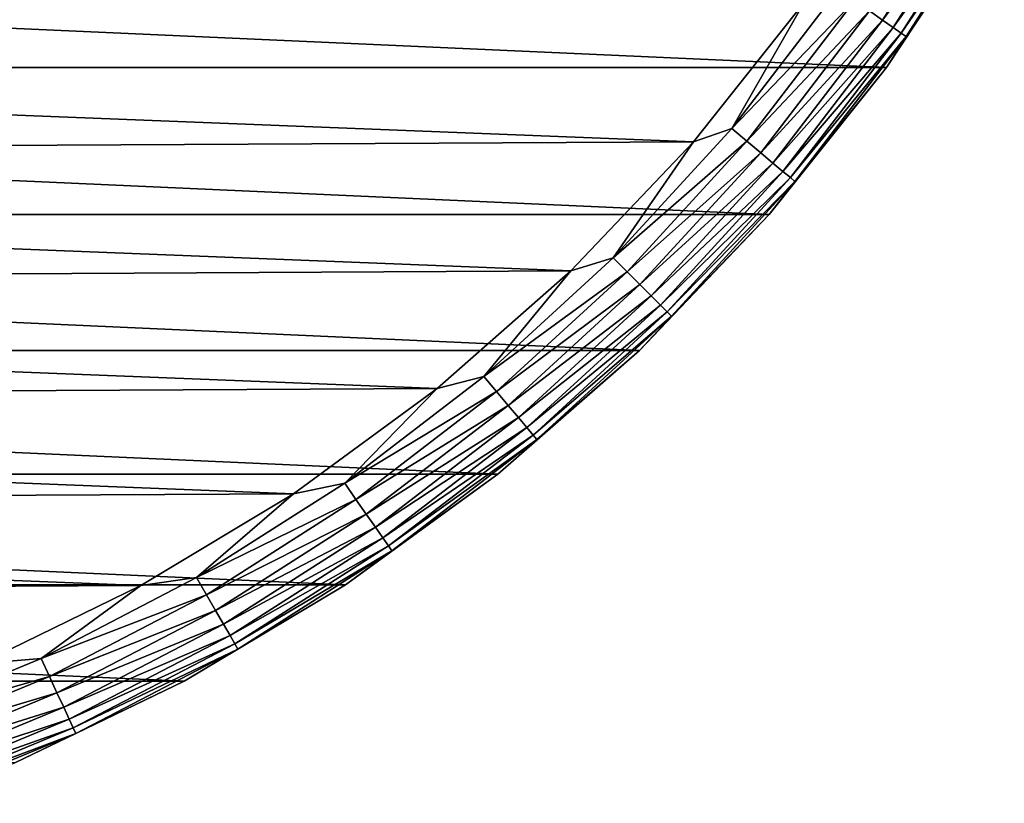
# Model space of a CAD drawing. Header units: millimetres. Extents: x -105 to 105, y -92 to 30.
# Tile 230 of 247: x 87 to 101, y -28 to -17. Entities that reach past the tile are written whole.
import ezdxf

# ---------------------------------------------------------------- set-up
doc = ezdxf.new("R2010")
doc.units = ezdxf.units.MM
doc.header["$LTSCALE"] = 59.53398
for name, color, linetype in [('108', 7, 'CONTINUOUS'), ('109', 7, 'CONTINUOUS'), ('110', 7, 'CONTINUOUS'), ('111', 7, 'CONTINUOUS')]:
    doc.layers.add(name, color=color, linetype=linetype)

msp = doc.modelspace()

# ---------------------------------------------------------------- linework, layer by layer
at = {"layer": '108', "color": 7, "linetype": 'CONTINUOUS'}
for points in [[(50.73, -17.634, -58.95), (49.247, -15.387, -58.95), (99.27, -17.634, -58.95), (50.73, -17.634, -58.95)], [(99.27, -17.634, -58.95), (49.247, -15.387, -58.95), (100.753, -15.387, -58.95), (99.27, -17.634, -58.95)], [(52.408, -19.738, -58.95), (50.73, -17.634, -58.95), (97.592, -19.738, -58.95), (52.408, -19.738, -58.95)], [(97.592, -19.738, -58.95), (50.73, -17.634, -58.95), (99.27, -17.634, -58.95), (97.592, -19.738, -58.95)], [(54.268, -21.684, -58.95), (52.408, -19.738, -58.95), (95.732, -21.684, -58.95), (54.268, -21.684, -58.95)], [(95.732, -21.684, -58.95), (52.408, -19.738, -58.95), (97.592, -19.738, -58.95), (95.732, -21.684, -58.95)], [(56.295, -23.455, -58.95), (54.268, -21.684, -58.95), (93.705, -23.455, -58.95), (56.295, -23.455, -58.95)], [(93.705, -23.455, -58.95), (54.268, -21.684, -58.95), (95.732, -21.684, -58.95), (93.705, -23.455, -58.95)], [(58.473, -25.037, -58.95), (56.295, -23.455, -58.95), (91.527, -25.037, -58.95), (58.473, -25.037, -58.95)], [(91.527, -25.037, -58.95), (56.295, -23.455, -58.95), (93.705, -23.455, -58.95), (91.527, -25.037, -58.95)], [(60.784, -26.418, -58.95), (58.473, -25.037, -58.95), (89.216, -26.418, -58.95), (60.784, -26.418, -58.95)], [(89.216, -26.418, -58.95), (58.473, -25.037, -58.95), (91.527, -25.037, -58.95), (89.216, -26.418, -58.95)], [(86.791, -27.586, -58.95), (60.784, -26.418, -58.95), (89.216, -26.418, -58.95), (86.791, -27.586, -58.95)]]:
    msp.add_3dface(points, dxfattribs=at)
at = {"layer": '109', "color": 7, "linetype": 'CONTINUOUS'}
for points in [[(96.509, -18.698, -39.95), (98.093, -16.702, -39.95), (52.084, -16.945, -39.95), (96.509, -18.698, -39.95)], [(53.69, -18.924, -39.95), (96.509, -18.698, -39.95), (52.084, -16.945, -39.95), (53.69, -18.924, -39.95)], [(94.752, -20.545, -39.95), (96.509, -18.698, -39.95), (53.69, -18.924, -39.95), (94.752, -20.545, -39.95)], [(55.466, -20.753, -39.95), (94.752, -20.545, -39.95), (53.69, -18.924, -39.95), (55.466, -20.753, -39.95)], [(92.837, -22.228, -39.95), (94.752, -20.545, -39.95), (55.466, -20.753, -39.95), (92.837, -22.228, -39.95)], [(57.398, -22.415, -39.95), (92.837, -22.228, -39.95), (55.466, -20.753, -39.95), (57.398, -22.415, -39.95)], [(90.78, -23.733, -39.95), (92.837, -22.228, -39.95), (57.398, -22.415, -39.95), (90.78, -23.733, -39.95)], [(59.471, -23.898, -39.95), (90.78, -23.733, -39.95), (57.398, -22.415, -39.95), (59.471, -23.898, -39.95)], [(88.597, -25.048, -39.95), (90.78, -23.733, -39.95), (59.471, -23.898, -39.95), (88.597, -25.048, -39.95)], [(61.668, -25.19, -39.95), (88.597, -25.048, -39.95), (59.471, -23.898, -39.95), (61.668, -25.19, -39.95)], [(86.304, -26.162, -39.95), (88.597, -25.048, -39.95), (61.668, -25.19, -39.95), (86.304, -26.162, -39.95)]]:
    msp.add_3dface(points, dxfattribs=at)
at = {"layer": '110', "color": 7, "linetype": 'CONTINUOUS'}
for points in [[(100.6, -14.78, -40.389), (99.028, -16.824, -40.202), (99.214, -16.955, -40.389), (100.6, -14.78, -40.389)], [(100.6, -14.78, -40.389), (99.214, -16.955, -40.389), (100.762, -14.873, -40.616), (100.6, -14.78, -40.389)], [(100.762, -14.873, -40.616), (99.214, -16.955, -40.389), (99.367, -17.062, -40.616), (100.762, -14.873, -40.616)], [(100.762, -14.873, -40.616), (99.367, -17.062, -40.616), (100.882, -14.943, -40.876), (100.762, -14.873, -40.616)], [(100.882, -14.943, -40.876), (99.367, -17.062, -40.616), (99.481, -17.142, -40.876), (100.882, -14.943, -40.876)], [(100.956, -14.986, -41.157), (100.882, -14.943, -40.876), (99.481, -17.142, -40.876), (100.956, -14.986, -41.157)], [(99.551, -17.191, -41.157), (100.956, -14.986, -41.157), (99.481, -17.142, -40.876), (99.551, -17.191, -41.157)], [(99.551, -17.191, -41.157), (100.753, -15.387, -41.45), (100.956, -14.986, -41.157), (99.551, -17.191, -41.157)], [(99.271, -17.634, -41.45), (100.753, -15.387, -41.45), (99.551, -17.191, -41.157), (99.271, -17.634, -41.45)], [(98.584, -16.514, -39.978), (98.093, -16.702, -39.95), (97.055, -18.506, -39.978), (98.584, -16.514, -39.978)], [(98.584, -16.514, -39.978), (97.055, -18.506, -39.978), (98.815, -16.675, -40.064), (98.584, -16.514, -39.978)], [(98.093, -16.702, -39.95), (96.509, -18.698, -39.95), (97.055, -18.506, -39.978), (98.093, -16.702, -39.95)], [(98.815, -16.675, -40.064), (97.055, -18.506, -39.978), (97.271, -18.688, -40.064), (98.815, -16.675, -40.064)], [(98.815, -16.675, -40.064), (97.271, -18.688, -40.064), (99.028, -16.824, -40.202), (98.815, -16.675, -40.064)], [(99.028, -16.824, -40.202), (97.271, -18.688, -40.064), (97.47, -18.854, -40.202), (99.028, -16.824, -40.202)], [(99.028, -16.824, -40.202), (97.47, -18.854, -40.202), (99.214, -16.955, -40.389), (99.028, -16.824, -40.202)], [(99.214, -16.955, -40.389), (97.47, -18.854, -40.202), (97.644, -19.001, -40.389), (99.214, -16.955, -40.389)], [(99.214, -16.955, -40.389), (97.644, -19.001, -40.389), (99.367, -17.062, -40.616), (99.214, -16.955, -40.389)], [(99.367, -17.062, -40.616), (97.644, -19.001, -40.389), (97.787, -19.121, -40.616), (99.367, -17.062, -40.616)], [(99.367, -17.062, -40.616), (97.787, -19.121, -40.616), (99.481, -17.142, -40.876), (99.367, -17.062, -40.616)], [(99.481, -17.142, -40.876), (97.787, -19.121, -40.616), (97.894, -19.21, -40.876), (99.481, -17.142, -40.876)], [(99.551, -17.191, -41.157), (99.481, -17.142, -40.876), (97.894, -19.21, -40.876), (99.551, -17.191, -41.157)], [(97.959, -19.265, -41.157), (99.551, -17.191, -41.157), (97.894, -19.21, -40.876), (97.959, -19.265, -41.157)], [(97.959, -19.265, -41.157), (99.271, -17.634, -41.45), (99.551, -17.191, -41.157), (97.959, -19.265, -41.157)], [(97.592, -19.738, -41.45), (99.271, -17.634, -41.45), (97.959, -19.265, -41.157), (97.592, -19.738, -41.45)], [(97.055, -18.506, -39.978), (96.509, -18.698, -39.95), (95.358, -20.358, -39.978), (97.055, -18.506, -39.978)], [(97.055, -18.506, -39.978), (95.358, -20.358, -39.978), (97.271, -18.688, -40.064), (97.055, -18.506, -39.978)], [(96.509, -18.698, -39.95), (94.752, -20.545, -39.95), (95.358, -20.358, -39.978), (96.509, -18.698, -39.95)], [(97.271, -18.688, -40.064), (95.358, -20.358, -39.978), (95.557, -20.557, -40.064), (97.271, -18.688, -40.064)], [(97.271, -18.688, -40.064), (95.557, -20.557, -40.064), (97.47, -18.854, -40.202), (97.271, -18.688, -40.064)], [(97.47, -18.854, -40.202), (95.557, -20.557, -40.064), (95.741, -20.741, -40.202), (97.47, -18.854, -40.202)], [(97.47, -18.854, -40.202), (95.741, -20.741, -40.202), (97.644, -19.001, -40.389), (97.47, -18.854, -40.202)], [(97.644, -19.001, -40.389), (95.741, -20.741, -40.202), (95.902, -20.902, -40.389), (97.644, -19.001, -40.389)], [(97.644, -19.001, -40.389), (95.902, -20.902, -40.389), (97.787, -19.121, -40.616), (97.644, -19.001, -40.389)], [(97.787, -19.121, -40.616), (95.902, -20.902, -40.389), (96.034, -21.034, -40.616), (97.787, -19.121, -40.616)], [(97.787, -19.121, -40.616), (96.034, -21.034, -40.616), (97.894, -19.21, -40.876), (97.787, -19.121, -40.616)], [(97.894, -19.21, -40.876), (96.034, -21.034, -40.616), (96.132, -21.132, -40.876), (97.894, -19.21, -40.876)], [(97.959, -19.265, -41.157), (97.894, -19.21, -40.876), (96.132, -21.132, -40.876), (97.959, -19.265, -41.157)], [(96.193, -21.193, -41.157), (97.959, -19.265, -41.157), (96.132, -21.132, -40.876), (96.193, -21.193, -41.157)], [(96.193, -21.193, -41.157), (97.592, -19.738, -41.45), (97.959, -19.265, -41.157), (96.193, -21.193, -41.157)], [(95.732, -21.684, -41.45), (97.592, -19.738, -41.45), (96.193, -21.193, -41.157), (95.732, -21.684, -41.45)], [(95.358, -20.358, -39.978), (94.752, -20.545, -39.95), (93.506, -22.055, -39.978), (95.358, -20.358, -39.978)], [(95.358, -20.358, -39.978), (93.506, -22.055, -39.978), (95.557, -20.557, -40.064), (95.358, -20.358, -39.978)], [(94.752, -20.545, -39.95), (92.837, -22.228, -39.95), (93.506, -22.055, -39.978), (94.752, -20.545, -39.95)], [(95.557, -20.557, -40.064), (93.506, -22.055, -39.978), (93.688, -22.271, -40.064), (95.557, -20.557, -40.064)], [(95.557, -20.557, -40.064), (93.688, -22.271, -40.064), (95.741, -20.741, -40.202), (95.557, -20.557, -40.064)], [(95.741, -20.741, -40.202), (93.688, -22.271, -40.064), (93.854, -22.47, -40.202), (95.741, -20.741, -40.202)], [(95.741, -20.741, -40.202), (93.854, -22.47, -40.202), (95.902, -20.902, -40.389), (95.741, -20.741, -40.202)], [(95.902, -20.902, -40.389), (93.854, -22.47, -40.202), (94.001, -22.644, -40.389), (95.902, -20.902, -40.389)], [(95.902, -20.902, -40.389), (94.001, -22.644, -40.389), (96.034, -21.034, -40.616), (95.902, -20.902, -40.389)], [(96.034, -21.034, -40.616), (94.001, -22.644, -40.389), (94.121, -22.787, -40.616), (96.034, -21.034, -40.616)], [(96.034, -21.034, -40.616), (94.121, -22.787, -40.616), (96.132, -21.132, -40.876), (96.034, -21.034, -40.616)], [(96.132, -21.132, -40.876), (94.121, -22.787, -40.616), (94.21, -22.894, -40.876), (96.132, -21.132, -40.876)], [(96.193, -21.193, -41.157), (96.132, -21.132, -40.876), (94.21, -22.894, -40.876), (96.193, -21.193, -41.157)], [(94.265, -22.959, -41.157), (96.193, -21.193, -41.157), (94.21, -22.894, -40.876), (94.265, -22.959, -41.157)], [(94.265, -22.959, -41.157), (95.732, -21.684, -41.45), (96.193, -21.193, -41.157), (94.265, -22.959, -41.157)], [(93.705, -23.455, -41.45), (95.732, -21.684, -41.45), (94.265, -22.959, -41.157), (93.705, -23.455, -41.45)], [(93.506, -22.055, -39.978), (92.837, -22.228, -39.95), (91.514, -23.584, -39.978), (93.506, -22.055, -39.978)], [(93.506, -22.055, -39.978), (91.514, -23.584, -39.978), (93.688, -22.271, -40.064), (93.506, -22.055, -39.978)], [(92.837, -22.228, -39.95), (90.78, -23.733, -39.95), (91.514, -23.584, -39.978), (92.837, -22.228, -39.95)], [(93.688, -22.271, -40.064), (91.514, -23.584, -39.978), (91.675, -23.815, -40.064), (93.688, -22.271, -40.064)], [(93.688, -22.271, -40.064), (91.675, -23.815, -40.064), (93.854, -22.47, -40.202), (93.688, -22.271, -40.064)], [(93.854, -22.47, -40.202), (91.675, -23.815, -40.064), (91.824, -24.028, -40.202), (93.854, -22.47, -40.202)], [(93.854, -22.47, -40.202), (91.824, -24.028, -40.202), (94.001, -22.644, -40.389), (93.854, -22.47, -40.202)], [(94.001, -22.644, -40.389), (91.824, -24.028, -40.202), (91.955, -24.214, -40.389), (94.001, -22.644, -40.389)], [(94.001, -22.644, -40.389), (91.955, -24.214, -40.389), (94.121, -22.787, -40.616), (94.001, -22.644, -40.389)], [(94.121, -22.787, -40.616), (91.955, -24.214, -40.389), (92.062, -24.367, -40.616), (94.121, -22.787, -40.616)], [(94.121, -22.787, -40.616), (92.062, -24.367, -40.616), (94.21, -22.894, -40.876), (94.121, -22.787, -40.616)], [(94.21, -22.894, -40.876), (92.062, -24.367, -40.616), (92.142, -24.481, -40.876), (94.21, -22.894, -40.876)], [(94.265, -22.959, -41.157), (94.21, -22.894, -40.876), (92.142, -24.481, -40.876), (94.265, -22.959, -41.157)], [(92.191, -24.551, -41.157), (94.265, -22.959, -41.157), (92.142, -24.481, -40.876), (92.191, -24.551, -41.157)], [(92.191, -24.551, -41.157), (93.705, -23.455, -41.45), (94.265, -22.959, -41.157), (92.191, -24.551, -41.157)], [(91.527, -25.037, -41.45), (93.705, -23.455, -41.45), (92.191, -24.551, -41.157), (91.527, -25.037, -41.45)], [(91.514, -23.584, -39.978), (90.78, -23.733, -39.95), (89.395, -24.934, -39.978), (91.514, -23.584, -39.978)], [(91.514, -23.584, -39.978), (89.395, -24.934, -39.978), (91.675, -23.815, -40.064), (91.514, -23.584, -39.978)], [(90.78, -23.733, -39.95), (88.597, -25.048, -39.95), (89.395, -24.934, -39.978), (90.78, -23.733, -39.95)], [(91.675, -23.815, -40.064), (89.395, -24.934, -39.978), (89.536, -25.178, -40.064), (91.675, -23.815, -40.064)], [(91.675, -23.815, -40.064), (89.536, -25.178, -40.064), (91.824, -24.028, -40.202), (91.675, -23.815, -40.064)], [(91.824, -24.028, -40.202), (89.536, -25.178, -40.064), (89.666, -25.403, -40.202), (91.824, -24.028, -40.202)], [(91.824, -24.028, -40.202), (89.666, -25.403, -40.202), (91.955, -24.214, -40.389), (91.824, -24.028, -40.202)], [(91.955, -24.214, -40.389), (89.666, -25.403, -40.202), (89.78, -25.6, -40.389), (91.955, -24.214, -40.389)], [(91.955, -24.214, -40.389), (89.78, -25.6, -40.389), (92.062, -24.367, -40.616), (91.955, -24.214, -40.389)], [(92.062, -24.367, -40.616), (89.78, -25.6, -40.389), (89.873, -25.762, -40.616), (92.062, -24.367, -40.616)], [(92.062, -24.367, -40.616), (89.873, -25.762, -40.616), (92.142, -24.481, -40.876), (92.062, -24.367, -40.616)], [(92.142, -24.481, -40.876), (89.873, -25.762, -40.616), (89.943, -25.882, -40.876), (92.142, -24.481, -40.876)], [(92.191, -24.551, -41.157), (92.142, -24.481, -40.876), (89.943, -25.882, -40.876), (92.191, -24.551, -41.157)], [(89.986, -25.956, -41.157), (92.191, -24.551, -41.157), (89.943, -25.882, -40.876), (89.986, -25.956, -41.157)], [(89.986, -25.956, -41.157), (91.527, -25.037, -41.45), (92.191, -24.551, -41.157), (89.986, -25.956, -41.157)], [(89.395, -24.934, -39.978), (88.597, -25.048, -39.95), (87.168, -26.093, -39.978), (89.395, -24.934, -39.978)], [(89.395, -24.934, -39.978), (87.168, -26.093, -39.978), (89.536, -25.178, -40.064), (89.395, -24.934, -39.978)], [(88.597, -25.048, -39.95), (86.304, -26.162, -39.95), (87.168, -26.093, -39.978), (88.597, -25.048, -39.95)], [(89.216, -26.418, -41.45), (91.527, -25.037, -41.45), (89.986, -25.956, -41.157), (89.216, -26.418, -41.45)], [(89.536, -25.178, -40.064), (87.168, -26.093, -39.978), (87.287, -26.349, -40.064), (89.536, -25.178, -40.064)], [(89.536, -25.178, -40.064), (87.287, -26.349, -40.064), (89.666, -25.403, -40.202), (89.536, -25.178, -40.064)], [(89.666, -25.403, -40.202), (87.287, -26.349, -40.064), (87.396, -26.584, -40.202), (89.666, -25.403, -40.202)], [(89.666, -25.403, -40.202), (87.396, -26.584, -40.202), (89.78, -25.6, -40.389), (89.666, -25.403, -40.202)], [(89.78, -25.6, -40.389), (87.396, -26.584, -40.202), (87.493, -26.79, -40.389), (89.78, -25.6, -40.389)], [(89.78, -25.6, -40.389), (87.493, -26.79, -40.389), (89.873, -25.762, -40.616), (89.78, -25.6, -40.389)], [(89.873, -25.762, -40.616), (87.493, -26.79, -40.389), (87.572, -26.96, -40.616), (89.873, -25.762, -40.616)], [(89.873, -25.762, -40.616), (87.572, -26.96, -40.616), (89.943, -25.882, -40.876), (89.873, -25.762, -40.616)], [(89.943, -25.882, -40.876), (87.572, -26.96, -40.616), (87.63, -27.086, -40.876), (89.943, -25.882, -40.876)], [(89.986, -25.956, -41.157), (89.943, -25.882, -40.876), (87.63, -27.086, -40.876), (89.986, -25.956, -41.157)], [(87.666, -27.163, -41.157), (89.986, -25.956, -41.157), (87.63, -27.086, -40.876), (87.666, -27.163, -41.157)], [(87.666, -27.163, -41.157), (89.216, -26.418, -41.45), (89.986, -25.956, -41.157), (87.666, -27.163, -41.157)], [(87.168, -26.093, -39.978), (86.304, -26.162, -39.95), (84.847, -27.055, -39.978), (87.168, -26.093, -39.978)], [(87.168, -26.093, -39.978), (84.847, -27.055, -39.978), (87.287, -26.349, -40.064), (87.168, -26.093, -39.978)], [(87.287, -26.349, -40.064), (84.847, -27.055, -39.978), (84.943, -27.319, -40.064), (87.287, -26.349, -40.064)], [(87.287, -26.349, -40.064), (84.943, -27.319, -40.064), (87.396, -26.584, -40.202), (87.287, -26.349, -40.064)], [(86.791, -27.586, -41.45), (89.216, -26.418, -41.45), (87.666, -27.163, -41.157), (86.791, -27.586, -41.45)], [(87.396, -26.584, -40.202), (84.943, -27.319, -40.064), (85.032, -27.563, -40.202), (87.396, -26.584, -40.202)], [(87.396, -26.584, -40.202), (85.032, -27.563, -40.202), (87.493, -26.79, -40.389), (87.396, -26.584, -40.202)], [(87.493, -26.79, -40.389), (85.032, -27.563, -40.202), (85.11, -27.777, -40.389), (87.493, -26.79, -40.389)], [(87.493, -26.79, -40.389), (85.11, -27.777, -40.389), (87.572, -26.96, -40.616), (87.493, -26.79, -40.389)], [(87.572, -26.96, -40.616), (85.11, -27.777, -40.389), (85.174, -27.953, -40.616), (87.572, -26.96, -40.616)], [(87.572, -26.96, -40.616), (85.174, -27.953, -40.616), (87.63, -27.086, -40.876), (87.572, -26.96, -40.616)], [(87.63, -27.086, -40.876), (85.174, -27.953, -40.616), (85.222, -28.083, -40.876), (87.63, -27.086, -40.876)], [(87.666, -27.163, -41.157), (87.63, -27.086, -40.876), (85.222, -28.083, -40.876), (87.666, -27.163, -41.157)], [(85.251, -28.164, -41.157), (87.666, -27.163, -41.157), (85.222, -28.083, -40.876), (85.251, -28.164, -41.157)], [(85.251, -28.164, -41.157), (86.791, -27.586, -41.45), (87.666, -27.163, -41.157), (85.251, -28.164, -41.157)]]:
    msp.add_3dface(points, dxfattribs=at)
at = {"layer": '111', "color": 7, "linetype": 'CONTINUOUS'}
for points in [[(99.27, -17.634, -58.95), (100.753, -15.387, -58.95), (99.271, -17.634, -41.45), (99.27, -17.634, -58.95)], [(100.753, -15.387, -58.95), (100.753, -15.387, -41.45), (99.271, -17.634, -41.45), (100.753, -15.387, -58.95)], [(97.592, -19.738, -58.95), (99.27, -17.634, -58.95), (97.592, -19.738, -41.45), (97.592, -19.738, -58.95)], [(99.27, -17.634, -58.95), (99.271, -17.634, -41.45), (97.592, -19.738, -41.45), (99.27, -17.634, -58.95)], [(95.732, -21.684, -58.95), (97.592, -19.738, -58.95), (95.732, -21.684, -41.45), (95.732, -21.684, -58.95)], [(97.592, -19.738, -58.95), (97.592, -19.738, -41.45), (95.732, -21.684, -41.45), (97.592, -19.738, -58.95)], [(93.705, -23.455, -58.95), (95.732, -21.684, -58.95), (93.705, -23.455, -41.45), (93.705, -23.455, -58.95)], [(95.732, -21.684, -58.95), (95.732, -21.684, -41.45), (93.705, -23.455, -41.45), (95.732, -21.684, -58.95)], [(91.527, -25.037, -58.95), (93.705, -23.455, -58.95), (91.527, -25.037, -41.45), (91.527, -25.037, -58.95)], [(93.705, -23.455, -58.95), (93.705, -23.455, -41.45), (91.527, -25.037, -41.45), (93.705, -23.455, -58.95)], [(89.216, -26.418, -58.95), (91.527, -25.037, -58.95), (89.216, -26.418, -41.45), (89.216, -26.418, -58.95)], [(91.527, -25.037, -58.95), (91.527, -25.037, -41.45), (89.216, -26.418, -41.45), (91.527, -25.037, -58.95)], [(86.791, -27.586, -58.95), (89.216, -26.418, -58.95), (86.791, -27.586, -41.45), (86.791, -27.586, -58.95)], [(89.216, -26.418, -58.95), (89.216, -26.418, -41.45), (86.791, -27.586, -41.45), (89.216, -26.418, -58.95)]]:
    msp.add_3dface(points, dxfattribs=at)

doc.saveas('drawing.dxf')
